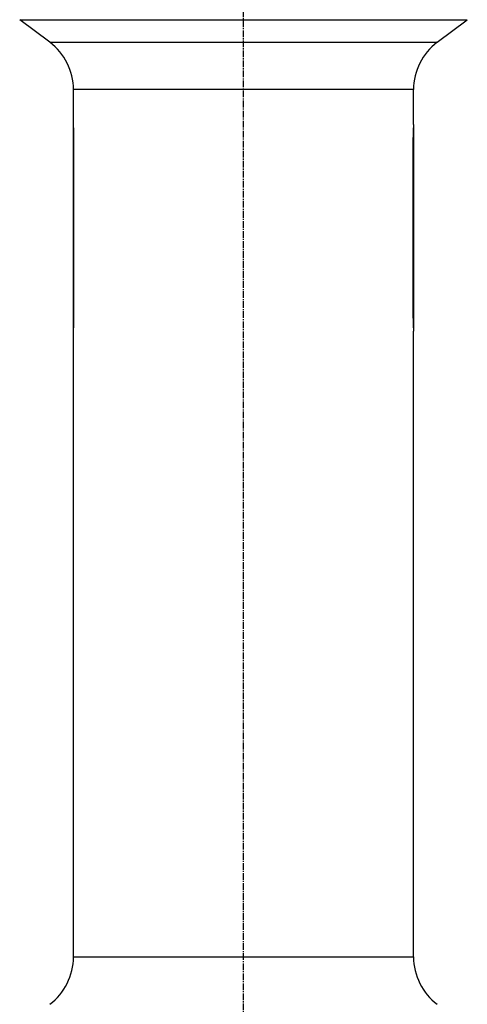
# Model space of a CAD drawing. Header units: millimetres. Extents: x 0 to 4378, y 0 to 2376.
# Tile 16 of 256: x 328 to 441, y 862 to 1111. Entities that reach past the tile are written whole.
import ezdxf

# ---------------------------------------------------------------- set-up
doc = ezdxf.new("R2010")
doc.units = ezdxf.units.MM
doc.header["$LTSCALE"] = 0.2
doc.linetypes.add('CENTER2', pattern=[1.125, 0.75, -0.125, 0.125, -0.125])
doc.layers.add('02_Center Line', color=1, linetype='CENTER2')

# ---------------------------------------------------------------- blocks, each defined once
blk = doc.blocks.new('A$C1ebef229')
for p, q in [((91.8, 509.2), (205, 509.2)), ((99.4, 503.5), (91.8, 509.2)), ((197.4, 503.5), (205, 509.2)), ((99.4, 503.5), (197.4, 503.5)), ((191.4, 491.5), (105.4, 491.5)), ((105.4, 482.65), (105.4, 491.5)), ((191.4, 482.65), (191.4, 491.5)), ((105.4, 430.4), (105.4, 482.6)), ((105.4, 482.6), (105.4, 482.6)), ((191.4, 482.6), (191.4, 430.4)), ((191.4, 482.6), (191.4, 482.6)), ((105.53, 479.3), (105.4, 479.3)), ((105.53, 433.7), (105.53, 479.3)), ((191.27, 479.3), (191.27, 433.7)), ((191.27, 479.3), (191.4, 479.3)), ((105.53, 433.7), (105.4, 433.7)), ((191.27, 433.7), (191.4, 433.7)), ((105.4, 430.4), (105.4, 430.4)), ((105.4, 271.9), (105.4, 430.35)), ((191.4, 430.4), (191.4, 430.4)), ((191.4, 271.9), (191.4, 430.35)), ((105.4, 271.9), (191.4, 271.9))]:
    blk.add_line(p, q)
for centre, start, end in [((90.4, 491.5), 0, 53.1301), ((206.4, 491.5), 126.8699, 180), ((90.4, 271.9), 306.8699, 0), ((206.4, 271.9), 180, 233.1301)]:
    blk.add_arc(centre, 15, start, end)
for points, knots in [([(105.53, 479.3), (105.53, 479.72), (105.52, 480.17), (105.5, 480.99), (105.48, 481.37), (105.45, 481.97), (105.43, 482.22), (105.41, 482.57), (105.4, 482.65), (105.4, 482.65)], [-1.0099595, -1.0099595, -1.0099595, -1.0099595, -0.8837145, -0.8837145, -0.7574695, -0.7574695, -0.6312246, -0.6312246, -0.5049797, -0.5049797, -0.5049797, -0.5049797]), ([(191.4, 482.65), (191.4, 482.65), (191.39, 482.57), (191.37, 482.22), (191.35, 481.97), (191.32, 481.37), (191.3, 480.99), (191.28, 480.17), (191.27, 479.72), (191.27, 479.3)], [0.5049797, 0.5049797, 0.5049797, 0.5049797, 0.6312246, 0.6312246, 0.7574695, 0.7574695, 0.8837145, 0.8837145, 1.0099595, 1.0099595, 1.0099595, 1.0099595]), ([(105.4, 430.35), (105.4, 430.35), (105.41, 430.43), (105.43, 430.78), (105.45, 431.03), (105.48, 431.63), (105.5, 432.01), (105.52, 432.83), (105.53, 433.28), (105.53, 433.7)], [0.5049797, 0.5049797, 0.5049797, 0.5049797, 0.6312246, 0.6312246, 0.7574695, 0.7574695, 0.8837145, 0.8837145, 1.0099595, 1.0099595, 1.0099595, 1.0099595]), ([(191.27, 433.7), (191.27, 433.28), (191.28, 432.83), (191.3, 432.01), (191.32, 431.63), (191.35, 431.03), (191.37, 430.78), (191.39, 430.43), (191.4, 430.35), (191.4, 430.35)], [-1.0099595, -1.0099595, -1.0099595, -1.0099595, -0.8837145, -0.8837145, -0.7574695, -0.7574695, -0.6312246, -0.6312246, -0.5049797, -0.5049797, -0.5049797, -0.5049797])]:
    blk.add_open_spline(points, degree=3, knots=knots)
at = {"layer": '02_Center Line', "ltscale": 11.288275}
blk.add_line((148.4, 75.55), (148.4, 685.9), dxfattribs=at)

msp = doc.modelspace()

# ---------------------------------------------------------------- block references
msp.add_blockref('A$C1ebef229', (235.724, 602.257))

doc.saveas('drawing.dxf')
